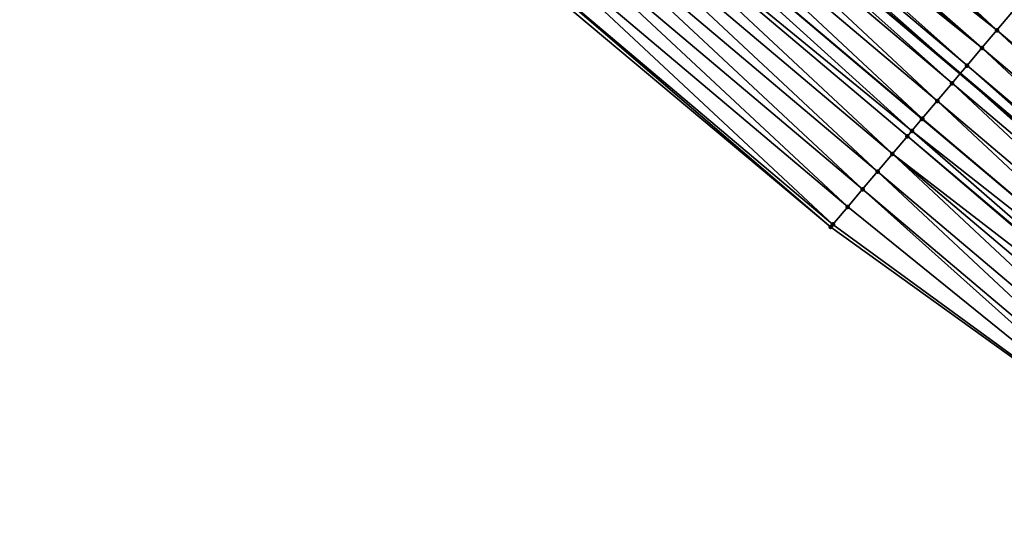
# Model space of a CAD drawing. Header units: feet. Extents: x 2017353 to 2024169, y 808050 to 818690.
# Tile 148 of 256: x 2018291 to 2018334, y 817777 to 817799. Entities that reach past the tile are written whole.
import ezdxf

# ---------------------------------------------------------------- set-up
doc = ezdxf.new("R2010")
doc.units = ezdxf.units.FT
doc.header["$MEASUREMENT"] = 0
for name, color, linetype, lineweight in [('EP_Travel Lane', 172, 'Continuous', 53), ('SB-Road Shots', 141, 'Continuous', 100), ('SB-Road X-Section', 40, 'Continuous', 13)]:
    doc.layers.add(name, color=color, linetype=linetype, lineweight=lineweight)
doc.layers.add('I-77-MM15-17_SB-Surface-BORDER', color=7, linetype='Continuous')
doc.layers.add('I-77-MM15-17_SB-Surface-TIN', color=7, linetype='Continuous')

msp = doc.modelspace()

# ---------------------------------------------------------------- linework, layer by layer
at = {"layer": 'EP_Travel Lane'}
msp.add_polyline3d([(2018271.005062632, 817848.1670687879, 268.4980944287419), (2018286.285562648, 817835.2639683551, 268.3676963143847), (2018301.566154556, 817822.3607903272, 268.2526670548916), (2018316.846562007, 817809.4577680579, 268.106797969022), (2018332.126699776, 817796.5549735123, 267.915831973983), (2018347.40684955, 817783.6521688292, 267.7268861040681), (2018362.687224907, 817770.7491736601, 267.5756404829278), (2018377.967660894, 817757.8461272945, 267.4345380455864), (2018393.247950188, 817744.9432047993, 267.2689100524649), (2018408.528125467, 817732.0403785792, 267.0842184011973), (2018423.823676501, 817719.1393801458, 266.9132122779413), (2018439.117385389, 817706.2526201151, 266.7290311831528), (2018454.411141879, 817693.3658199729, 266.5518429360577), (2018469.704962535, 817680.4789657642, 266.3840895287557), (2018484.998717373, 817667.5921670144, 266.2066568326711), (2018500.29255133, 817654.7053015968, 266.0408652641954)], dxfattribs=at)
at = {"layer": 'I-77-MM15-17_SB-Surface-BORDER', "color": 3, "linetype": 'Continuous', "lineweight": -3}
msp.add_polyline3d([(2018495.428328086, 817648.9354772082, 265.8294931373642), (2018480.13450792, 817661.822345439, 265.9962654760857), (2018464.196224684, 817673.9445782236, 266.1487303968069), (2018448.902393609, 817686.8314556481, 266.3139082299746), (2018433.608636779, 817699.7182705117, 266.4900021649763), (2018418.314885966, 817712.605080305, 266.6669669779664), (2018403.01262729, 817725.5117565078, 266.8280565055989), (2018388.969955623, 817739.8792755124, 267.0804294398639), (2018373.706245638, 817752.8017322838, 267.2542809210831), (2018357.522280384, 817764.6351340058, 267.365704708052), (2018342.814285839, 817778.2157208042, 267.5376007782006), (2018326.518102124, 817789.9161012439, 267.6594327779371), (2018311.186380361, 817802.7579731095, 267.8367454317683), (2018296.049459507, 817815.830763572, 267.9954572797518), (2018281.591588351, 817829.7073840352, 268.1817653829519), (2018266.135179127, 817842.4021124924, 268.3164072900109)], dxfattribs=at)
at = {"layer": 'I-77-MM15-17_SB-Surface-TIN', "color": 128, "linetype": 'Continuous', "lineweight": -3}
for points in [[(2018333.709905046, 817798.4292340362, 267.969463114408), (2018319.075099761, 817812.0959306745, 268.1878791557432), (2018318.429831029, 817811.3319749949, 268.171067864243)], [(2018333.709905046, 817798.4292340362, 267.969463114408), (2018334.355191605, 817799.193174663, 267.9892553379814), (2018319.075099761, 817812.0959306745, 268.1878791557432)], [(2018333.709905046, 817798.4292340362, 267.969463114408), (2018318.429831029, 817811.3319749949, 268.171067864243), (2018318.020947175, 817810.84789825, 268.1591946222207)], [(2018333.064610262, 817797.6653003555, 267.9482955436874), (2018317.784539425, 817810.5680386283, 268.1504323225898), (2018317.480778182, 817810.2084717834, 268.1370406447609)], [(2018333.064610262, 817797.6653003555, 267.9482955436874), (2018318.020947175, 817810.84789825, 268.1591946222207), (2018317.784539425, 817810.5680386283, 268.1504323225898)], [(2018333.064610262, 817797.6653003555, 267.9482955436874), (2018333.709905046, 817798.4292340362, 267.969463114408), (2018318.020947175, 817810.84789825, 268.1591946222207)], [(2018332.41930602, 817796.9013746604, 267.925546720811), (2018317.480778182, 817810.2084717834, 268.1370406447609), (2018317.139193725, 817809.8041479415, 268.1207516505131)], [(2018332.41930602, 817796.9013746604, 267.925546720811), (2018333.064610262, 817797.6653003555, 267.9482955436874), (2018317.480778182, 817810.2084717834, 268.1370406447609)], [(2018317.139193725, 817809.8041479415, 268.1207516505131), (2018316.846562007, 817809.4577680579, 268.106797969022), (2018332.126699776, 817796.5549735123, 267.915831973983)], [(2018332.41930602, 817796.9013746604, 267.925546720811), (2018317.139193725, 817809.8041479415, 268.1207516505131), (2018332.126699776, 817796.5549735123, 267.915831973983)], [(2018331.774009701, 817796.1374422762, 267.9041223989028), (2018316.846562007, 817809.4577680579, 268.106797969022), (2018316.493841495, 817809.0402627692, 268.0899790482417)], [(2018331.774009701, 817796.1374422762, 267.9041223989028), (2018332.126699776, 817796.5549735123, 267.915831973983), (2018316.846562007, 817809.4577680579, 268.106797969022)], [(2018331.128750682, 817795.3734783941, 267.8889350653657), (2018316.493841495, 817809.0402627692, 268.0899790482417), (2018315.848503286, 817808.2763657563, 268.0615509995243)], [(2018331.128750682, 817795.3734783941, 267.8889350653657), (2018331.774009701, 817796.1374422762, 267.9041223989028), (2018316.493841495, 817809.0402627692, 268.0899790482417)], [(2018330.483489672, 817794.6095161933, 267.8734148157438), (2018315.848503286, 817808.2763657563, 268.0615509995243), (2018315.203160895, 817807.5124722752, 268.032423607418)], [(2018330.483489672, 817794.6095161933, 267.8734148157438), (2018331.128750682, 817795.3734783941, 267.8889350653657), (2018315.848503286, 817808.2763657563, 268.0615509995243)], [(2018330.034821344, 817794.0784092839, 267.8545679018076), (2018315.203160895, 817807.5124722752, 268.032423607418), (2018314.557805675, 817806.748589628, 268.0011509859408)], [(2018330.034821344, 817794.0784092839, 267.8545679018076), (2018330.469897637, 817794.5934252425, 267.8729680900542), (2018315.203160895, 817807.5124722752, 268.032423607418)], [(2018330.469897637, 817794.5934252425, 267.8729680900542), (2018330.483489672, 817794.6095161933, 267.8734148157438), (2018315.203160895, 817807.5124722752, 268.032423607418)], [(2018329.192766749, 817793.0817614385, 267.8087821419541), (2018314.557805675, 817806.748589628, 268.0011509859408), (2018313.912444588, 817805.9847119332, 267.968897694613)], [(2018329.192766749, 817793.0817614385, 267.8087821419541), (2018329.838148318, 817793.8456218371, 267.8444604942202), (2018314.557805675, 817806.748589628, 268.0011509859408)], [(2018329.838148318, 817793.8456218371, 267.8444604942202), (2018330.034821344, 817794.0784092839, 267.8545679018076), (2018314.557805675, 817806.748589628, 268.0011509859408)], [(2018328.547378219, 817792.3179069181, 267.7719398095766), (2018313.912444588, 817805.9847119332, 267.968897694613), (2018313.267084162, 817805.2208336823, 267.9367545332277)], [(2018328.547378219, 817792.3179069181, 267.7719398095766), (2018329.192766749, 817793.0817614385, 267.8087821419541), (2018313.912444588, 817805.9847119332, 267.968897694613)], [(2018327.901990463, 817791.5540517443, 267.735226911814), (2018313.267084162, 817805.2208336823, 267.9367545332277), (2018312.621723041, 817804.4569560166, 267.9044955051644)], [(2018327.901990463, 817791.5540517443, 267.735226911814), (2018328.547378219, 817792.3179069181, 267.7719398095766), (2018313.267084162, 817805.2208336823, 267.9367545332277)], [(2018327.256607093, 817790.7901928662, 267.6992474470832), (2018312.621723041, 817804.4569560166, 267.9044955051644), (2018311.976365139, 817803.6930756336, 267.8727745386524)], [(2018327.256607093, 817790.7901928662, 267.6992474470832), (2018327.901990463, 817791.5540517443, 267.735226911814), (2018312.621723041, 817804.4569560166, 267.9044955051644)], [(2018326.611230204, 817790.0263285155, 267.6643516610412), (2018311.976365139, 817803.6930756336, 267.8727745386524), (2018311.331019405, 817802.9291849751, 267.8430882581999)], [(2018326.611230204, 817790.0263285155, 267.6643516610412), (2018327.256607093, 817790.7901928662, 267.6992474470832), (2018311.976365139, 817803.6930756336, 267.8727745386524)], [(2018326.518102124, 817789.9161012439, 267.6594327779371), (2018311.331019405, 817802.9291849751, 267.8430882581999), (2018311.186380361, 817802.7579731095, 267.8367454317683)], [(2018326.518102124, 817789.9161012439, 267.6594327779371), (2018326.611230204, 817790.0263285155, 267.6643516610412), (2018311.331019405, 817802.9291849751, 267.8430882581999)], [(2018348.990112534, 817785.5263803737, 267.7901849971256), (2018334.355191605, 817799.193174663, 267.9892553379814), (2018333.709905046, 817798.4292340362, 267.969463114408)], [(2018348.344792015, 817784.7624684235, 267.7647155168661), (2018333.709905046, 817798.4292340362, 267.969463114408), (2018333.064610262, 817797.6653003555, 267.9482955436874)], [(2018348.344792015, 817784.7624684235, 267.7647155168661), (2018348.990112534, 817785.5263803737, 267.7901849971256), (2018333.709905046, 817798.4292340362, 267.969463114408)], [(2018347.699464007, 817783.9985627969, 267.7379938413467), (2018333.064610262, 817797.6653003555, 267.9482955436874), (2018332.41930602, 817796.9013746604, 267.925546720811)], [(2018347.699464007, 817783.9985627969, 267.7379938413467), (2018348.344792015, 817784.7624684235, 267.7647155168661), (2018333.064610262, 817797.6653003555, 267.9482955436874)], [(2018332.41930602, 817796.9013746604, 267.925546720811), (2018332.126699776, 817796.5549735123, 267.915831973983), (2018347.40684955, 817783.6521688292, 267.7268861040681)], [(2018347.699464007, 817783.9985627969, 267.7379938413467), (2018332.41930602, 817796.9013746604, 267.925546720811), (2018347.40684955, 817783.6521688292, 267.7268861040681)], [(2018347.054149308, 817783.234645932, 267.7134974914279), (2018332.126699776, 817796.5549735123, 267.915831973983), (2018331.774009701, 817796.1374422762, 267.9041223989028)], [(2018347.054149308, 817783.234645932, 267.7134974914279), (2018347.40684955, 817783.6521688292, 267.7268861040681), (2018332.126699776, 817796.5549735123, 267.915831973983)], [(2018346.408859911, 817782.4707077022, 267.6932316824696), (2018331.774009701, 817796.1374422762, 267.9041223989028), (2018331.128750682, 817795.3734783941, 267.8889350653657)], [(2018346.408859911, 817782.4707077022, 267.6932316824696), (2018347.054149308, 817783.234645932, 267.7134974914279), (2018331.774009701, 817796.1374422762, 267.9041223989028)], [(2018345.763569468, 817781.7067703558, 267.6727909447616), (2018331.128750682, 817795.3734783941, 267.8889350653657), (2018330.483489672, 817794.6095161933, 267.8734148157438)], [(2018345.763569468, 817781.7067703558, 267.6727909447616), (2018346.408859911, 817782.4707077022, 267.6932316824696), (2018331.128750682, 817795.3734783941, 267.8889350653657)], [(2018345.763569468, 817781.7067703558, 267.6727909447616), (2018330.469897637, 817794.5934252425, 267.8729680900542), (2018330.034821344, 817794.0784092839, 267.8545679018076)], [(2018345.763569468, 817781.7067703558, 267.6727909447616), (2018330.483489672, 817794.6095161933, 267.8734148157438), (2018330.469897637, 817794.5934252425, 267.8729680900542)], [(2018345.118254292, 817780.942853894, 267.6482147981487), (2018330.034821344, 817794.0784092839, 267.8545679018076), (2018329.838148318, 817793.8456218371, 267.8444604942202)], [(2018345.118254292, 817780.942853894, 267.6482147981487), (2018345.763569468, 817781.7067703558, 267.6727909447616), (2018330.034821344, 817794.0784092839, 267.8545679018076)], [(2018345.055323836, 817780.8683613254, 267.6455083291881), (2018329.838148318, 817793.8456218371, 267.8444604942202), (2018329.192766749, 817793.0817614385, 267.8087821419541)], [(2018345.055323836, 817780.8683613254, 267.6455083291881), (2018345.118254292, 817780.942853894, 267.6482147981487), (2018329.838148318, 817793.8456218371, 267.8444604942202)], [(2018343.827552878, 817779.4150809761, 267.5871806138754), (2018329.192766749, 817793.0817614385, 267.8087821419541), (2018328.547378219, 817792.3179069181, 267.7719398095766)], [(2018343.827552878, 817779.4150809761, 267.5871806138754), (2018344.472908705, 817780.1789631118, 267.6185537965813), (2018329.192766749, 817793.0817614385, 267.8087821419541)], [(2018344.472908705, 817780.1789631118, 267.6185537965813), (2018345.055323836, 817780.8683613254, 267.6455083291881), (2018329.192766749, 817793.0817614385, 267.8087821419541)], [(2018343.182194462, 817778.6512010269, 267.5553745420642), (2018328.547378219, 817792.3179069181, 267.7719398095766), (2018327.901990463, 817791.5540517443, 267.735226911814)], [(2018343.182194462, 817778.6512010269, 267.5553745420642), (2018343.827552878, 817779.4150809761, 267.5871806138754), (2018328.547378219, 817792.3179069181, 267.7719398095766)], [(2018342.814285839, 817778.2157208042, 267.5376007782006), (2018327.901990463, 817791.5540517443, 267.735226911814), (2018327.256607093, 817790.7901928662, 267.6992474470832)], [(2018342.814285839, 817778.2157208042, 267.5376007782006), (2018343.182194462, 817778.6512010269, 267.5553745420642), (2018327.901990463, 817791.5540517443, 267.735226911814)], [(2018342.814285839, 817778.2157208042, 267.5376007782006), (2018327.256607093, 817790.7901928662, 267.6992474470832), (2018326.611230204, 817790.0263285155, 267.6643516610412)], [(2018342.814285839, 817778.2157208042, 267.5376007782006), (2018326.611230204, 817790.0263285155, 267.6643516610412), (2018326.518102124, 817789.9161012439, 267.6594327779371)]]:
    msp.add_3dface(points, dxfattribs=at)
at = {"layer": 'SB-Road Shots', "lineweight": 100}
for p in [(2018333.709905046, 817798.4292340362, 267.969463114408), (2018333.064610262, 817797.6653003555, 267.9482955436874), (2018332.41930602, 817796.9013746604, 267.925546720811), (2018331.774009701, 817796.1374422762, 267.9041223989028), (2018331.128750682, 817795.3734783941, 267.8889350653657), (2018330.469897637, 817794.5934252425, 267.8729680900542), (2018330.483489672, 817794.6095161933, 267.8734148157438), (2018330.034821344, 817794.0784092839, 267.8545679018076), (2018329.838148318, 817793.8456218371, 267.8444604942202), (2018329.192766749, 817793.0817614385, 267.8087821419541), (2018328.547378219, 817792.3179069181, 267.7719398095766), (2018327.901990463, 817791.5540517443, 267.735226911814), (2018327.256607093, 817790.7901928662, 267.6992474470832), (2018326.518102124, 817789.9161012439, 267.6594327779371), (2018326.611230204, 817790.0263285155, 267.6643516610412)]:
    msp.add_point(p, dxfattribs=at)
at = {"layer": 'SB-Road X-Section', "extrusion": (-0.7640171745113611, 0.6451484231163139, 0.007827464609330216), "elevation": -1014438.153693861, "flags": 128}
msp.add_lwpolyline([(-1927018.889145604, 8209.149342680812), (-1927017.927701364, 8209.15532061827), (-1927017.889145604, 8209.155290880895), (-1927016.889145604, 8209.139589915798), (-1927015.889145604, 8209.113999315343), (-1927014.889145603, 8209.09097594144), (-1927013.889145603, 8209.071001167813), (-1927012.889145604, 8209.051882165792), (-1927011.889145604, 8209.032613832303), (-1927010.889145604, 8209.012756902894), (-1927009.889145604, 8208.993091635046), (-1927008.889145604, 8208.971295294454), (-1927007.889145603, 8208.948841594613), (-1927006.889145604, 8208.925268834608), (-1927005.889145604, 8208.904459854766), (-1927004.889145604, 8208.883191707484), (-1927003.889145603, 8208.858666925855), (-1927002.889145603, 8208.836528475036), (-1927001.889145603, 8208.815834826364), (-1927000.889145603, 8208.796329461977), (-1926999.889145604, 8208.777291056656), (-1926998.889145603, 8208.75715702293), (-1926997.889145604, 8208.737661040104), (-1926996.889145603, 8208.719476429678), (-1926995.889145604, 8208.699683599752), (-1926994.889145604, 8208.678515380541), (-1926993.889145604, 8208.655765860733), (-1926992.889145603, 8208.634340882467), (-1926991.889145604, 8208.619153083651), (-1926990.889145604, 8208.60363235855), (-1926990.868082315, 8208.603185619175), (-1926990.193891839, 8208.58478486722), (-1926989.889145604, 8208.574677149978), (-1926988.889145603, 8208.538997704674), (-1926987.889145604, 8208.502154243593), (-1926986.889145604, 8208.465440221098), (-1926985.889145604, 8208.429459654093), (-1926984.889145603, 8208.394562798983), (-1926984.74484422, 8208.38964376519)], dxfattribs=at)

doc.saveas('drawing.dxf')
